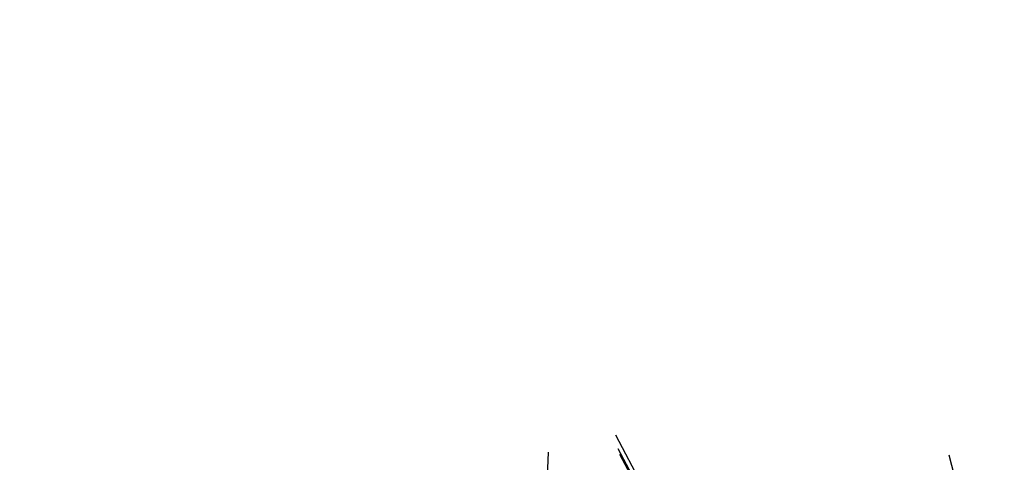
# Model space of a CAD drawing. Extents: x 124708 to 143435, y 487373 to 494715.
# Tile 12 of 32: x 143162 to 143234, y 487492 to 487524. Entities that reach past the tile are written whole.
import ezdxf

# ---------------------------------------------------------------- set-up
doc = ezdxf.new("R2010")
doc.units = 0
doc.header["$LTSCALE"] = 0.25
doc.header["$MEASUREMENT"] = 0
doc.layers.get('0').update_dxf_attribs({"linetype": 'CONTINUOUS'})
for name, color, linetype in [('01-CALQUE', 1, 'CONTINUOUS'), ('GEBOUW', 252, 'CONTINUOUS'), ('MAATVOERING', 7, 'CONTINUOUS'), ('MARKERING', 9, 'CONTINUOUS'), ('ONDERGROND', 7, 'CONTINUOUS')]:
    doc.layers.add(name, color=color, linetype=linetype)
doc.styles.add('I020-0', font='isocp.shx', dxfattribs={"height": 1})

# ---------------------------------------------------------------- blocks, each defined once
blk = doc.blocks.new('NB_KAA0')
at = {"color": 1}
blk.add_3dface([(1189, 0), (1189, 841), (0, 841), (0, 0)], dxfattribs=at)
at = {"color": 5}
blk.add_3dface([(1179, 10), (1179, 831), (25, 831), (25, 10)], dxfattribs=at)
at = {"layer": 'MAATVOERING', "style": 'I020-0', "flags": 1}
for tag in ['PLOTDATUM', 'FILENAAM']:
    blk.add_attdef(tag, (-285681, -974749), '', height=1, dxfattribs=at)

msp = doc.modelspace()

# ---------------------------------------------------------------- linework, layer by layer
at = {"layer": 'GEBOUW'}
msp.add_line((143233.01, 487480.532), (143229.937, 487492.648), dxfattribs=at)
at = {"layer": 'MARKERING'}
for p, q in [((143205.843, 487493.133), (143213.838, 487478.089)), ((143205.952, 487492.714), (143213.921, 487477.719))]:
    msp.add_line(p, q, dxfattribs=at)
at = {"layer": 'ONDERGROND'}
for p, q in [((143205.663, 487494.109), (143214.103, 487478.23)), ((143200.359, 487482.462), (143200.802, 487492.866))]:
    msp.add_line(p, q, dxfattribs=at)

# ---------------------------------------------------------------- block references
at = {"layer": '01-CALQUE', "xscale": 0.5, "yscale": 0.5, "zscale": 0.5}
msp.add_blockref('NB_KAA0', (142840.5, 487374.5), dxfattribs=at)

doc.saveas('drawing.dxf')
